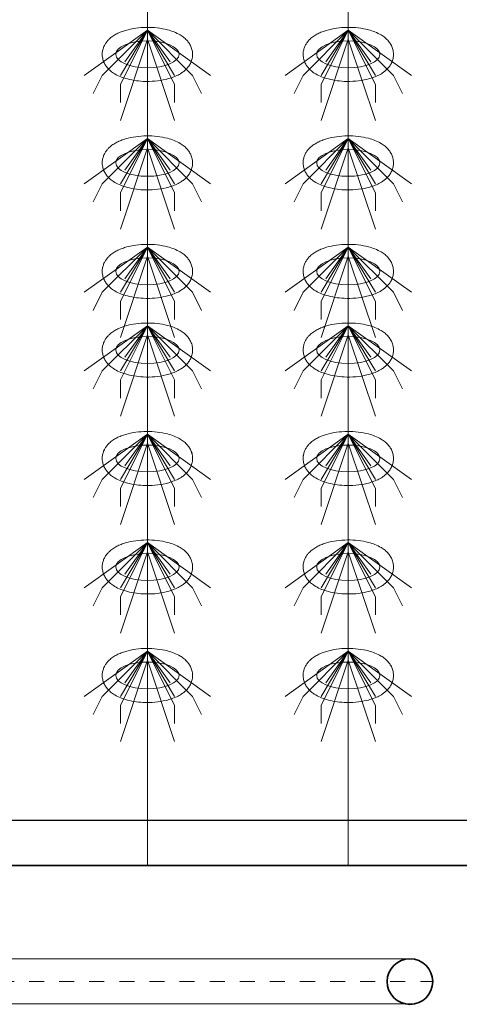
# Model space of a CAD drawing. Header units: metres. Extents: x 703769 to 722343, y 4313031 to 4317457.
# Tile 31 of 256: x 707662 to 707665, y 4313301 to 4313308. Entities that reach past the tile are written whole.
import ezdxf

# ---------------------------------------------------------------- set-up
doc = ezdxf.new("R2010")
doc.units = ezdxf.units.M
doc.header["$LTSCALE"] = 0.5
doc.linetypes.add('点画线', pattern=[18, 12, -2, 2, -2])
for name, color, linetype, lineweight in [('中心线层', 1, '点画线', 18), ('粗实线层', 7, 'Continuous', 35), ('设备', 6, 'Continuous', 18), ('风管', 4, 'Continuous', 18)]:
    doc.layers.add(name, color=color, linetype=linetype, lineweight=lineweight)

# ---------------------------------------------------------------- blocks, each defined once
blk = doc.blocks.new('hh_1')
at = {"layer": '设备'}
for p, q in [((-268840, 164960), (-268910, 164910)), ((-268840, 164960), (-268890, 164910)), ((-268840, 164960), (-268870, 164900)), ((-268840, 164960), (-268870, 164910)), ((-268840, 164960), (-268865, 164925)), ((-268840, 164960), (-268790, 164910)), ((-268840, 164960), (-268815, 164925)), ((-268840, 164960), (-268770, 164910)), ((-268840, 164960), (-268810, 164910)), ((-268840, 164960), (-268810, 164900)), ((-268840, 164950), (-268870, 164860)), ((-268840, 164950), (-268810, 164860)), ((-268890, 164910), (-268900, 164890)), ((-268790, 164910), (-268780, 164890)), ((-268870, 164900), (-268870, 164880)), ((-268810, 164900), (-268810, 164880))]:
    blk.add_line(p, q, dxfattribs=at)
blk = doc.blocks.new('dawda')
at = {"color": 7, "linetype": 'ByBlock', "lineweight": 30}
for p, q in [((525541.6, 31423.4), (529534.3, 31423.4)), ((525846.6, 31373.4), (529534.1, 31373.4))]:
    blk.add_line(p, q, dxfattribs=at)
at = {"color": 7}
blk.add_line((525541.6, 31373.4), (529534.1, 31373.4), dxfattribs=at)
at = {"layer": '中心线层', "color": 7}
blk.add_line((526417.2, 31245.2), (528364.1, 31245.2), dxfattribs=at)
at = {"layer": '粗实线层', "color": 7}
blk.add_circle((528339, 31245), 25.2, dxfattribs=at)
at = {"layer": '设备', "color": 7}
for p, q in [((528048.3, 33373.4), (528048.3, 31373.4)), ((528270.7, 33373.4), (528270.7, 31373.4))]:
    blk.add_line(p, q, dxfattribs=at)
for centre in [(528048.3, 32270.6), (528270.7, 32270.6), (528048.3, 32150.6), (528270.7, 32150.6), (528048.3, 32030.6), (528270.7, 32030.6), (528048.3, 31943.6), (528270.7, 31943.6), (528048.3, 31823.6), (528048.3, 31823.6), (528270.7, 31823.6), (528270.7, 31823.6), (528048.3, 31703.6), (528270.7, 31703.6), (528048.3, 31583.6), (528270.7, 31583.6)]:
    blk.add_ellipse(centre, major_axis=(-35, 0), ratio=0.42498, dxfattribs=at)
for points in [[(527998.2, 32270.6), (527998.2, 32272), (527998.4, 32273.3), (527998.9, 32276), (527999.3, 32277.3), (528000.3, 32279.8), (528000.8, 32280.9), (528002.1, 32283), (528002.8, 32284), (528004.3, 32285.8), (528005.1, 32286.7), (528007.2, 32288.7), (528008.6, 32289.8), (528011.4, 32291.7), (528012.9, 32292.6), (528016, 32294.2), (528017.5, 32294.9), (528020.8, 32296.1), (528022.4, 32296.7), (528027.7, 32298.2), (528031.5, 32299), (528039.2, 32300.1), (528043.2, 32300.4), (528051.2, 32300.5), (528055.2, 32300.3), (528063, 32299.4), (528066.8, 32298.7), (528073, 32297.1), (528075.4, 32296.3), (528080.1, 32294.4), (528082.4, 32293.3), (528086, 32291.2), (528087.5, 32290.2), (528090.3, 32287.9), (528091.6, 32286.6), (528093.8, 32284), (528094.6, 32282.8), (528096.1, 32280.2), (528096.8, 32278.7), (528097.7, 32275.7), (528098.1, 32274), (528098.4, 32270.7), (528098.3, 32269), (528097.8, 32265.7), (528097.4, 32264.1), (528096.2, 32261.2), (528095.5, 32259.8), (528093.9, 32257.3), (528093, 32256.2), (528091.2, 32254.2), (528090.2, 32253.2), (528088.2, 32251.5), (528087.2, 32250.8), (528084.4, 32248.9), (528082.6, 32247.9), (528078.9, 32246.2), (528077, 32245.4), (528073, 32244.1), (528071, 32243.5), (528064.9, 32242), (528060.8, 32241.4), (528052.3, 32240.7), (528048, 32240.6), (528040.2, 32240.9), (528036.8, 32241.3), (528030.2, 32242.4), (528026.9, 32243.1), (528021.5, 32244.7), (528019.2, 32245.5), (528014.7, 32247.5), (528012.6, 32248.6), (528009.2, 32250.9), (528007.8, 32251.9), (528005.2, 32254.3), (528004, 32255.6), (528002, 32258.2), (528001.3, 32259.4), (527999.9, 32262.1), (527999.4, 32263.5), (527998.6, 32266.6), (527998.3, 32268.2), (527998.2, 32270.1), (527998.2, 32270.3), (527998.2, 32270.6)], [(528220.7, 32270.6), (528220.7, 32272), (528220.8, 32273.3), (528221.4, 32276), (528221.8, 32277.3), (528222.7, 32279.8), (528223.3, 32280.9), (528224.6, 32283), (528225.3, 32284), (528226.8, 32285.8), (528227.5, 32286.7), (528229.7, 32288.7), (528231, 32289.8), (528233.9, 32291.7), (528235.4, 32292.6), (528238.4, 32294.2), (528240, 32294.9), (528243.2, 32296.1), (528244.9, 32296.7), (528250.2, 32298.2), (528253.9, 32299), (528261.7, 32300.1), (528265.7, 32300.4), (528273.7, 32300.5), (528277.7, 32300.3), (528285.5, 32299.4), (528289.3, 32298.7), (528295.5, 32297.1), (528297.9, 32296.3), (528302.6, 32294.4), (528304.8, 32293.3), (528308.5, 32291.2), (528310, 32290.2), (528312.8, 32287.9), (528314.1, 32286.6), (528316.2, 32284), (528317.1, 32282.8), (528318.6, 32280.2), (528319.2, 32278.7), (528320.2, 32275.7), (528320.6, 32274), (528320.8, 32270.7), (528320.8, 32269), (528320.3, 32265.7), (528319.8, 32264.1), (528318.7, 32261.2), (528318, 32259.8), (528316.4, 32257.3), (528315.5, 32256.2), (528313.7, 32254.2), (528312.7, 32253.2), (528310.7, 32251.5), (528309.7, 32250.8), (528306.9, 32248.9), (528305.1, 32247.9), (528301.4, 32246.2), (528299.5, 32245.4), (528295.5, 32244.1), (528293.5, 32243.5), (528287.4, 32242), (528283.2, 32241.4), (528274.8, 32240.7), (528270.4, 32240.6), (528262.7, 32240.9), (528259.3, 32241.3), (528252.6, 32242.4), (528249.4, 32243.1), (528243.9, 32244.7), (528241.6, 32245.5), (528237.2, 32247.5), (528235.1, 32248.6), (528231.6, 32250.9), (528230.3, 32251.9), (528227.7, 32254.3), (528226.4, 32255.6), (528224.5, 32258.2), (528223.7, 32259.4), (528222.4, 32262.1), (528221.8, 32263.5), (528221, 32266.6), (528220.8, 32268.2), (528220.7, 32270.1), (528220.7, 32270.3), (528220.7, 32270.6)], [(527998.2, 32150.6), (527998.2, 32152), (527998.4, 32153.3), (527998.9, 32156), (527999.3, 32157.3), (528000.3, 32159.8), (528000.8, 32160.9), (528002.1, 32163), (528002.8, 32164), (528004.3, 32165.8), (528005.1, 32166.7), (528007.2, 32168.7), (528008.6, 32169.8), (528011.4, 32171.7), (528012.9, 32172.6), (528016, 32174.2), (528017.5, 32174.9), (528020.8, 32176.1), (528022.4, 32176.7), (528027.7, 32178.2), (528031.5, 32179), (528039.2, 32180.1), (528043.2, 32180.4), (528051.2, 32180.5), (528055.2, 32180.3), (528063, 32179.4), (528066.8, 32178.7), (528073, 32177.1), (528075.4, 32176.3), (528080.1, 32174.4), (528082.4, 32173.3), (528086, 32171.2), (528087.5, 32170.2), (528090.3, 32167.9), (528091.6, 32166.6), (528093.8, 32164), (528094.6, 32162.8), (528096.1, 32160.2), (528096.8, 32158.7), (528097.7, 32155.7), (528098.1, 32154), (528098.4, 32150.7), (528098.3, 32149), (528097.8, 32145.7), (528097.4, 32144.1), (528096.2, 32141.2), (528095.5, 32139.8), (528093.9, 32137.3), (528093, 32136.2), (528091.2, 32134.2), (528090.2, 32133.2), (528088.2, 32131.5), (528087.2, 32130.8), (528084.4, 32128.9), (528082.6, 32127.9), (528078.9, 32126.2), (528077, 32125.4), (528073, 32124.1), (528071, 32123.5), (528064.9, 32122), (528060.8, 32121.4), (528052.3, 32120.7), (528048, 32120.6), (528040.2, 32120.9), (528036.8, 32121.3), (528030.2, 32122.4), (528026.9, 32123.1), (528021.5, 32124.7), (528019.2, 32125.5), (528014.7, 32127.5), (528012.6, 32128.6), (528009.2, 32130.9), (528007.8, 32131.9), (528005.2, 32134.3), (528004, 32135.6), (528002, 32138.2), (528001.3, 32139.4), (527999.9, 32142.1), (527999.4, 32143.5), (527998.6, 32146.6), (527998.3, 32148.2), (527998.2, 32150.1), (527998.2, 32150.3), (527998.2, 32150.6)], [(528220.7, 32150.6), (528220.7, 32152), (528220.8, 32153.3), (528221.4, 32156), (528221.8, 32157.3), (528222.7, 32159.8), (528223.3, 32160.9), (528224.6, 32163), (528225.3, 32164), (528226.8, 32165.8), (528227.5, 32166.7), (528229.7, 32168.7), (528231, 32169.8), (528233.9, 32171.7), (528235.4, 32172.6), (528238.4, 32174.2), (528240, 32174.9), (528243.2, 32176.1), (528244.9, 32176.7), (528250.2, 32178.2), (528253.9, 32179), (528261.7, 32180.1), (528265.7, 32180.4), (528273.7, 32180.5), (528277.7, 32180.3), (528285.5, 32179.4), (528289.3, 32178.7), (528295.5, 32177.1), (528297.9, 32176.3), (528302.6, 32174.4), (528304.8, 32173.3), (528308.5, 32171.2), (528310, 32170.2), (528312.8, 32167.9), (528314.1, 32166.6), (528316.2, 32164), (528317.1, 32162.8), (528318.6, 32160.2), (528319.2, 32158.7), (528320.2, 32155.7), (528320.6, 32154), (528320.8, 32150.7), (528320.8, 32149), (528320.3, 32145.7), (528319.8, 32144.1), (528318.7, 32141.2), (528318, 32139.8), (528316.4, 32137.3), (528315.5, 32136.2), (528313.7, 32134.2), (528312.7, 32133.2), (528310.7, 32131.5), (528309.7, 32130.8), (528306.9, 32128.9), (528305.1, 32127.9), (528301.4, 32126.2), (528299.5, 32125.4), (528295.5, 32124.1), (528293.5, 32123.5), (528287.4, 32122), (528283.2, 32121.4), (528274.8, 32120.7), (528270.4, 32120.6), (528262.7, 32120.9), (528259.3, 32121.3), (528252.6, 32122.4), (528249.4, 32123.1), (528243.9, 32124.7), (528241.6, 32125.5), (528237.2, 32127.5), (528235.1, 32128.6), (528231.6, 32130.9), (528230.3, 32131.9), (528227.7, 32134.3), (528226.4, 32135.6), (528224.5, 32138.2), (528223.7, 32139.4), (528222.4, 32142.1), (528221.8, 32143.5), (528221, 32146.6), (528220.8, 32148.2), (528220.7, 32150.1), (528220.7, 32150.3), (528220.7, 32150.6)], [(527998.2, 32030.6), (527998.2, 32032), (527998.4, 32033.3), (527998.9, 32036), (527999.3, 32037.3), (528000.3, 32039.8), (528000.8, 32040.9), (528002.1, 32043), (528002.8, 32044), (528004.3, 32045.8), (528005.1, 32046.7), (528007.2, 32048.7), (528008.6, 32049.8), (528011.4, 32051.7), (528012.9, 32052.6), (528016, 32054.2), (528017.5, 32054.9), (528020.8, 32056.1), (528022.4, 32056.7), (528027.7, 32058.2), (528031.5, 32059), (528039.2, 32060.1), (528043.2, 32060.4), (528051.2, 32060.5), (528055.2, 32060.3), (528063, 32059.4), (528066.8, 32058.7), (528073, 32057.1), (528075.4, 32056.3), (528080.1, 32054.4), (528082.4, 32053.3), (528086, 32051.2), (528087.5, 32050.2), (528090.3, 32047.9), (528091.6, 32046.6), (528093.8, 32044), (528094.6, 32042.8), (528096.1, 32040.2), (528096.8, 32038.7), (528097.7, 32035.7), (528098.1, 32034), (528098.4, 32030.7), (528098.3, 32029), (528097.8, 32025.7), (528097.4, 32024.1), (528096.2, 32021.2), (528095.5, 32019.8), (528093.9, 32017.3), (528093.1, 32016.2), (528091.2, 32014.2), (528090.2, 32013.2), (528088.2, 32011.5), (528087.2, 32010.8), (528084.4, 32008.9), (528082.6, 32007.9), (528078.9, 32006.2), (528077, 32005.4), (528073, 32004.1), (528071, 32003.5), (528064.9, 32002), (528060.8, 32001.4), (528052.3, 32000.7), (528048, 32000.6), (528040.2, 32000.9), (528036.8, 32001.3), (528030.2, 32002.4), (528026.9, 32003.1), (528021.5, 32004.7), (528019.2, 32005.5), (528014.7, 32007.5), (528012.6, 32008.6), (528009.2, 32010.9), (528007.8, 32011.9), (528005.2, 32014.3), (528004, 32015.6), (528002, 32018.2), (528001.3, 32019.4), (527999.9, 32022.1), (527999.4, 32023.5), (527998.6, 32026.6), (527998.3, 32028.2), (527998.2, 32030.1), (527998.2, 32030.3), (527998.2, 32030.6)], [(528220.7, 32030.6), (528220.7, 32032), (528220.8, 32033.3), (528221.4, 32036), (528221.8, 32037.3), (528222.7, 32039.8), (528223.3, 32040.9), (528224.6, 32043), (528225.3, 32044), (528226.8, 32045.8), (528227.5, 32046.7), (528229.7, 32048.7), (528231, 32049.8), (528233.9, 32051.7), (528235.4, 32052.6), (528238.4, 32054.2), (528240, 32054.9), (528243.2, 32056.1), (528244.9, 32056.7), (528250.2, 32058.2), (528253.9, 32059), (528261.7, 32060.1), (528265.7, 32060.4), (528273.7, 32060.5), (528277.7, 32060.3), (528285.5, 32059.4), (528289.3, 32058.7), (528295.5, 32057.1), (528297.9, 32056.3), (528302.6, 32054.4), (528304.8, 32053.3), (528308.5, 32051.2), (528310, 32050.2), (528312.8, 32047.9), (528314.1, 32046.6), (528316.2, 32044), (528317.1, 32042.8), (528318.6, 32040.2), (528319.2, 32038.7), (528320.2, 32035.7), (528320.6, 32034), (528320.8, 32030.7), (528320.8, 32029), (528320.3, 32025.7), (528319.9, 32024.1), (528318.7, 32021.2), (528318, 32019.8), (528316.4, 32017.3), (528315.5, 32016.2), (528313.7, 32014.2), (528312.7, 32013.2), (528310.7, 32011.5), (528309.7, 32010.8), (528306.9, 32008.9), (528305.1, 32007.9), (528301.4, 32006.2), (528299.5, 32005.4), (528295.5, 32004.1), (528293.5, 32003.5), (528287.4, 32002), (528283.2, 32001.4), (528274.8, 32000.7), (528270.4, 32000.6), (528262.7, 32000.9), (528259.3, 32001.3), (528252.6, 32002.4), (528249.4, 32003.1), (528243.9, 32004.7), (528241.6, 32005.5), (528237.2, 32007.5), (528235.1, 32008.6), (528231.7, 32010.9), (528230.3, 32011.9), (528227.7, 32014.3), (528226.4, 32015.6), (528224.5, 32018.2), (528223.7, 32019.4), (528222.4, 32022.1), (528221.8, 32023.5), (528221, 32026.6), (528220.8, 32028.2), (528220.7, 32030.1), (528220.7, 32030.3), (528220.7, 32030.6)], [(527998.2, 31943.6), (527998.2, 31945), (527998.4, 31946.4), (527998.9, 31949.1), (527999.3, 31950.4), (528000.3, 31952.8), (528000.9, 31954), (528002.1, 31956.1), (528002.8, 31957.1), (528004.3, 31958.9), (528005.1, 31959.7), (528007.2, 31961.7), (528008.6, 31962.8), (528011.4, 31964.8), (528012.9, 31965.7), (528016, 31967.2), (528017.5, 31967.9), (528020.8, 31969.2), (528022.4, 31969.7), (528027.7, 31971.3), (528031.5, 31972.1), (528039.2, 31973.2), (528043.2, 31973.4), (528051.2, 31973.5), (528055.2, 31973.3), (528063, 31972.4), (528066.8, 31971.7), (528073, 31970.1), (528075.4, 31969.3), (528080.1, 31967.5), (528082.4, 31966.4), (528086, 31964.2), (528087.5, 31963.2), (528090.3, 31960.9), (528091.6, 31959.6), (528093.8, 31957), (528094.6, 31955.8), (528096.1, 31953.2), (528096.8, 31951.8), (528097.8, 31948.7), (528098.1, 31947.1), (528098.4, 31943.8), (528098.3, 31942.1), (528097.8, 31938.8), (528097.4, 31937.2), (528096.2, 31934.2), (528095.5, 31932.9), (528093.9, 31930.4), (528093.1, 31929.3), (528091.2, 31927.2), (528090.2, 31926.3), (528088.2, 31924.6), (528087.2, 31923.8), (528084.4, 31922), (528082.6, 31921), (528078.9, 31919.2), (528077, 31918.5), (528073, 31917.1), (528071, 31916.5), (528064.9, 31915.1), (528060.8, 31914.4), (528052.3, 31913.7), (528048, 31913.6), (528040.2, 31914), (528036.8, 31914.3), (528030.2, 31915.4), (528026.9, 31916.1), (528021.5, 31917.8), (528019.2, 31918.6), (528014.7, 31920.5), (528012.6, 31921.7), (528009.2, 31923.9), (528007.8, 31925), (528005.2, 31927.3), (528004, 31928.6), (528002, 31931.3), (528001.3, 31932.5), (527999.9, 31935.1), (527999.4, 31936.6), (527998.6, 31939.6), (527998.3, 31941.2), (527998.2, 31943.1), (527998.2, 31943.4), (527998.2, 31943.6)], [(528220.7, 31943.6), (528220.7, 31945), (528220.9, 31946.4), (528221.4, 31949.1), (528221.8, 31950.4), (528222.7, 31952.8), (528223.3, 31954), (528224.6, 31956.1), (528225.3, 31957.1), (528226.8, 31958.9), (528227.5, 31959.7), (528229.7, 31961.7), (528231, 31962.8), (528233.9, 31964.8), (528235.4, 31965.7), (528238.4, 31967.2), (528240, 31967.9), (528243.2, 31969.2), (528244.9, 31969.7), (528250.2, 31971.3), (528253.9, 31972.1), (528261.7, 31973.2), (528265.7, 31973.4), (528273.7, 31973.5), (528277.7, 31973.3), (528285.5, 31972.4), (528289.3, 31971.7), (528295.5, 31970.1), (528297.9, 31969.3), (528302.6, 31967.5), (528304.8, 31966.4), (528308.5, 31964.2), (528310, 31963.2), (528312.8, 31960.9), (528314.1, 31959.6), (528316.2, 31957), (528317.1, 31955.8), (528318.6, 31953.2), (528319.2, 31951.8), (528320.2, 31948.7), (528320.6, 31947.1), (528320.8, 31943.8), (528320.8, 31942.1), (528320.3, 31938.8), (528319.9, 31937.2), (528318.7, 31934.2), (528318, 31932.9), (528316.4, 31930.4), (528315.5, 31929.3), (528313.7, 31927.2), (528312.7, 31926.3), (528310.7, 31924.6), (528309.7, 31923.8), (528306.9, 31922), (528305.1, 31921), (528301.4, 31919.2), (528299.5, 31918.5), (528295.5, 31917.1), (528293.5, 31916.5), (528287.4, 31915.1), (528283.2, 31914.4), (528274.8, 31913.7), (528270.4, 31913.6), (528262.7, 31914), (528259.3, 31914.3), (528252.6, 31915.4), (528249.4, 31916.1), (528243.9, 31917.8), (528241.6, 31918.6), (528237.2, 31920.5), (528235.1, 31921.7), (528231.7, 31923.9), (528230.3, 31925), (528227.7, 31927.3), (528226.5, 31928.6), (528224.5, 31931.3), (528223.7, 31932.5), (528222.4, 31935.1), (528221.8, 31936.6), (528221, 31939.6), (528220.8, 31941.2), (528220.7, 31943.1), (528220.7, 31943.4), (528220.7, 31943.6)], [(527998.2, 31823.6), (527998.2, 31825), (527998.4, 31826.4), (527998.9, 31829.1), (527999.3, 31830.4), (528000.3, 31832.8), (528000.8, 31834), (528002.1, 31836.1), (528002.8, 31837.1), (528004.3, 31838.9), (528005.1, 31839.7), (528007.2, 31841.7), (528008.6, 31842.8), (528011.4, 31844.8), (528012.9, 31845.7), (528016, 31847.2), (528017.5, 31847.9), (528020.8, 31849.2), (528022.4, 31849.7), (528027.7, 31851.3), (528031.5, 31852.1), (528039.2, 31853.2), (528043.2, 31853.4), (528051.2, 31853.5), (528055.2, 31853.3), (528063, 31852.4), (528066.8, 31851.7), (528073, 31850.1), (528075.4, 31849.3), (528080.1, 31847.5), (528082.4, 31846.4), (528086, 31844.2), (528087.5, 31843.2), (528090.3, 31840.9), (528091.6, 31839.6), (528093.8, 31837), (528094.6, 31835.8), (528096.1, 31833.2), (528096.8, 31831.8), (528097.7, 31828.7), (528098.1, 31827.1), (528098.4, 31823.8), (528098.3, 31822.1), (528097.8, 31818.8), (528097.4, 31817.2), (528096.2, 31814.2), (528095.5, 31812.9), (528093.9, 31810.4), (528093.1, 31809.3), (528091.2, 31807.2), (528090.2, 31806.3), (528088.2, 31804.6), (528087.2, 31803.8), (528084.4, 31802), (528082.6, 31801), (528078.9, 31799.2), (528077, 31798.5), (528073, 31797.1), (528071, 31796.5), (528064.9, 31795.1), (528060.8, 31794.4), (528052.3, 31793.7), (528048, 31793.6), (528040.2, 31794), (528036.8, 31794.3), (528030.2, 31795.4), (528026.9, 31796.1), (528021.5, 31797.8), (528019.2, 31798.6), (528014.7, 31800.5), (528012.6, 31801.7), (528009.2, 31803.9), (528007.8, 31805), (528005.2, 31807.3), (528004, 31808.6), (528002, 31811.3), (528001.3, 31812.5), (527999.9, 31815.1), (527999.4, 31816.6), (527998.6, 31819.6), (527998.3, 31821.2), (527998.2, 31823.1), (527998.2, 31823.4), (527998.2, 31823.6)], [(527998.2, 31823.6), (527998.2, 31825), (527998.4, 31826.4), (527998.9, 31829.1), (527999.3, 31830.4), (528000.3, 31832.8), (528000.9, 31834), (528002.1, 31836.1), (528002.8, 31837.1), (528004.3, 31838.9), (528005.1, 31839.7), (528007.2, 31841.7), (528008.6, 31842.8), (528011.4, 31844.8), (528012.9, 31845.7), (528016, 31847.2), (528017.5, 31847.9), (528020.8, 31849.2), (528022.4, 31849.7), (528027.7, 31851.3), (528031.5, 31852.1), (528039.2, 31853.2), (528043.2, 31853.4), (528051.2, 31853.5), (528055.2, 31853.3), (528063, 31852.4), (528066.8, 31851.7), (528073, 31850.1), (528075.4, 31849.3), (528080.1, 31847.5), (528082.4, 31846.4), (528086, 31844.2), (528087.5, 31843.2), (528090.3, 31840.9), (528091.6, 31839.6), (528093.8, 31837), (528094.6, 31835.8), (528096.1, 31833.2), (528096.8, 31831.8), (528097.8, 31828.7), (528098.1, 31827.1), (528098.4, 31823.8), (528098.3, 31822.1), (528097.8, 31818.8), (528097.4, 31817.2), (528096.2, 31814.2), (528095.5, 31812.9), (528093.9, 31810.4), (528093.1, 31809.3), (528091.2, 31807.2), (528090.2, 31806.3), (528088.2, 31804.6), (528087.2, 31803.8), (528084.4, 31802), (528082.6, 31801), (528078.9, 31799.2), (528077, 31798.5), (528073, 31797.1), (528071, 31796.5), (528064.9, 31795.1), (528060.8, 31794.4), (528052.3, 31793.7), (528048, 31793.6), (528040.2, 31794), (528036.8, 31794.3), (528030.2, 31795.4), (528026.9, 31796.1), (528021.5, 31797.8), (528019.2, 31798.6), (528014.7, 31800.5), (528012.6, 31801.7), (528009.2, 31803.9), (528007.8, 31805), (528005.2, 31807.3), (528004, 31808.6), (528002, 31811.3), (528001.3, 31812.5), (527999.9, 31815.1), (527999.4, 31816.6), (527998.6, 31819.6), (527998.3, 31821.2), (527998.2, 31823.1), (527998.2, 31823.4), (527998.2, 31823.6)], [(528220.7, 31823.6), (528220.7, 31825), (528220.8, 31826.4), (528221.4, 31829.1), (528221.8, 31830.4), (528222.7, 31832.8), (528223.3, 31834), (528224.6, 31836.1), (528225.3, 31837.1), (528226.8, 31838.9), (528227.5, 31839.7), (528229.7, 31841.7), (528231, 31842.8), (528233.9, 31844.8), (528235.4, 31845.7), (528238.4, 31847.2), (528240, 31847.9), (528243.2, 31849.2), (528244.9, 31849.7), (528250.2, 31851.3), (528253.9, 31852.1), (528261.7, 31853.2), (528265.7, 31853.4), (528273.7, 31853.5), (528277.7, 31853.3), (528285.5, 31852.4), (528289.3, 31851.7), (528295.5, 31850.1), (528297.9, 31849.3), (528302.6, 31847.5), (528304.8, 31846.4), (528308.5, 31844.2), (528310, 31843.2), (528312.8, 31840.9), (528314.1, 31839.6), (528316.2, 31837), (528317.1, 31835.8), (528318.6, 31833.2), (528319.2, 31831.8), (528320.2, 31828.7), (528320.6, 31827.1), (528320.8, 31823.8), (528320.8, 31822.1), (528320.3, 31818.8), (528319.9, 31817.2), (528318.7, 31814.2), (528318, 31812.9), (528316.4, 31810.4), (528315.5, 31809.3), (528313.7, 31807.2), (528312.7, 31806.3), (528310.7, 31804.6), (528309.7, 31803.8), (528306.9, 31802), (528305.1, 31801), (528301.4, 31799.2), (528299.5, 31798.5), (528295.5, 31797.1), (528293.5, 31796.5), (528287.4, 31795.1), (528283.2, 31794.4), (528274.8, 31793.7), (528270.4, 31793.6), (528262.7, 31794), (528259.3, 31794.3), (528252.6, 31795.4), (528249.4, 31796.1), (528243.9, 31797.8), (528241.6, 31798.6), (528237.2, 31800.5), (528235.1, 31801.7), (528231.7, 31803.9), (528230.3, 31805), (528227.7, 31807.3), (528226.4, 31808.6), (528224.5, 31811.3), (528223.7, 31812.5), (528222.4, 31815.1), (528221.8, 31816.6), (528221, 31819.6), (528220.8, 31821.2), (528220.7, 31823.1), (528220.7, 31823.4), (528220.7, 31823.6)], [(528220.7, 31823.6), (528220.7, 31825), (528220.9, 31826.4), (528221.4, 31829.1), (528221.8, 31830.4), (528222.7, 31832.8), (528223.3, 31834), (528224.6, 31836.1), (528225.3, 31837.1), (528226.8, 31838.9), (528227.5, 31839.7), (528229.7, 31841.7), (528231, 31842.8), (528233.9, 31844.8), (528235.4, 31845.7), (528238.4, 31847.2), (528240, 31847.9), (528243.2, 31849.2), (528244.9, 31849.7), (528250.2, 31851.3), (528253.9, 31852.1), (528261.7, 31853.2), (528265.7, 31853.4), (528273.7, 31853.5), (528277.7, 31853.3), (528285.5, 31852.4), (528289.3, 31851.7), (528295.5, 31850.1), (528297.9, 31849.3), (528302.6, 31847.5), (528304.8, 31846.4), (528308.5, 31844.2), (528310, 31843.2), (528312.8, 31840.9), (528314.1, 31839.6), (528316.2, 31837), (528317.1, 31835.8), (528318.6, 31833.2), (528319.2, 31831.8), (528320.2, 31828.7), (528320.6, 31827.1), (528320.8, 31823.8), (528320.8, 31822.1), (528320.3, 31818.8), (528319.9, 31817.2), (528318.7, 31814.2), (528318, 31812.9), (528316.4, 31810.4), (528315.5, 31809.3), (528313.7, 31807.2), (528312.7, 31806.3), (528310.7, 31804.6), (528309.7, 31803.8), (528306.9, 31802), (528305.1, 31801), (528301.4, 31799.2), (528299.5, 31798.5), (528295.5, 31797.1), (528293.5, 31796.5), (528287.4, 31795.1), (528283.2, 31794.4), (528274.8, 31793.7), (528270.4, 31793.6), (528262.7, 31794), (528259.3, 31794.3), (528252.6, 31795.4), (528249.4, 31796.1), (528243.9, 31797.8), (528241.6, 31798.6), (528237.2, 31800.5), (528235.1, 31801.7), (528231.7, 31803.9), (528230.3, 31805), (528227.7, 31807.3), (528226.5, 31808.6), (528224.5, 31811.3), (528223.7, 31812.5), (528222.4, 31815.1), (528221.8, 31816.6), (528221, 31819.6), (528220.8, 31821.2), (528220.7, 31823.1), (528220.7, 31823.4), (528220.7, 31823.6)], [(527998.2, 31703.6), (527998.2, 31705), (527998.4, 31706.4), (527998.9, 31709.1), (527999.3, 31710.4), (528000.3, 31712.8), (528000.8, 31714), (528002.1, 31716.1), (528002.8, 31717.1), (528004.3, 31718.9), (528005.1, 31719.7), (528007.2, 31721.7), (528008.6, 31722.8), (528011.4, 31724.8), (528012.9, 31725.7), (528016, 31727.2), (528017.5, 31727.9), (528020.8, 31729.2), (528022.4, 31729.7), (528027.7, 31731.3), (528031.5, 31732.1), (528039.2, 31733.2), (528043.2, 31733.4), (528051.2, 31733.5), (528055.2, 31733.3), (528063, 31732.4), (528066.8, 31731.7), (528073, 31730.1), (528075.4, 31729.3), (528080.1, 31727.5), (528082.4, 31726.4), (528086, 31724.2), (528087.5, 31723.2), (528090.3, 31720.9), (528091.6, 31719.6), (528093.8, 31717), (528094.6, 31715.8), (528096.1, 31713.2), (528096.8, 31711.8), (528097.7, 31708.7), (528098.1, 31707.1), (528098.4, 31703.8), (528098.3, 31702.1), (528097.8, 31698.8), (528097.4, 31697.2), (528096.2, 31694.2), (528095.5, 31692.9), (528093.9, 31690.4), (528093.1, 31689.3), (528091.2, 31687.2), (528090.2, 31686.3), (528088.2, 31684.6), (528087.2, 31683.8), (528084.4, 31682), (528082.6, 31681), (528078.9, 31679.2), (528077, 31678.5), (528073, 31677.1), (528071, 31676.5), (528064.9, 31675.1), (528060.8, 31674.4), (528052.3, 31673.7), (528048, 31673.6), (528040.2, 31674), (528036.8, 31674.3), (528030.2, 31675.4), (528026.9, 31676.1), (528021.5, 31677.8), (528019.2, 31678.6), (528014.7, 31680.5), (528012.6, 31681.7), (528009.2, 31683.9), (528007.8, 31685), (528005.2, 31687.3), (528004, 31688.6), (528002, 31691.3), (528001.3, 31692.5), (527999.9, 31695.1), (527999.4, 31696.6), (527998.6, 31699.6), (527998.3, 31701.2), (527998.2, 31703.1), (527998.2, 31703.4), (527998.2, 31703.6)], [(528220.7, 31703.6), (528220.7, 31705), (528220.8, 31706.4), (528221.4, 31709.1), (528221.8, 31710.4), (528222.7, 31712.8), (528223.3, 31714), (528224.6, 31716.1), (528225.3, 31717.1), (528226.8, 31718.9), (528227.5, 31719.7), (528229.7, 31721.7), (528231, 31722.8), (528233.9, 31724.8), (528235.4, 31725.7), (528238.4, 31727.2), (528240, 31727.9), (528243.2, 31729.2), (528244.9, 31729.7), (528250.2, 31731.3), (528253.9, 31732.1), (528261.7, 31733.2), (528265.7, 31733.4), (528273.7, 31733.5), (528277.7, 31733.3), (528285.5, 31732.4), (528289.3, 31731.7), (528295.5, 31730.1), (528297.9, 31729.3), (528302.6, 31727.5), (528304.8, 31726.4), (528308.5, 31724.2), (528310, 31723.2), (528312.8, 31720.9), (528314.1, 31719.6), (528316.2, 31717), (528317.1, 31715.8), (528318.6, 31713.2), (528319.2, 31711.8), (528320.2, 31708.7), (528320.6, 31707.1), (528320.8, 31703.8), (528320.8, 31702.1), (528320.3, 31698.8), (528319.9, 31697.2), (528318.7, 31694.2), (528318, 31692.9), (528316.4, 31690.4), (528315.5, 31689.3), (528313.7, 31687.2), (528312.7, 31686.3), (528310.7, 31684.6), (528309.7, 31683.8), (528306.9, 31682), (528305.1, 31681), (528301.4, 31679.2), (528299.5, 31678.5), (528295.5, 31677.1), (528293.5, 31676.5), (528287.4, 31675.1), (528283.2, 31674.4), (528274.8, 31673.7), (528270.4, 31673.6), (528262.7, 31674), (528259.3, 31674.3), (528252.6, 31675.4), (528249.4, 31676.1), (528243.9, 31677.8), (528241.6, 31678.6), (528237.2, 31680.5), (528235.1, 31681.7), (528231.7, 31683.9), (528230.3, 31685), (528227.7, 31687.3), (528226.4, 31688.6), (528224.5, 31691.3), (528223.7, 31692.5), (528222.4, 31695.1), (528221.8, 31696.6), (528221, 31699.6), (528220.8, 31701.2), (528220.7, 31703.1), (528220.7, 31703.4), (528220.7, 31703.6)], [(527998.2, 31583.6), (527998.2, 31585), (527998.4, 31586.4), (527998.9, 31589.1), (527999.3, 31590.4), (528000.3, 31592.8), (528000.8, 31594), (528002.1, 31596.1), (528002.8, 31597.1), (528004.3, 31598.9), (528005.1, 31599.7), (528007.2, 31601.7), (528008.6, 31602.8), (528011.4, 31604.8), (528012.9, 31605.7), (528016, 31607.2), (528017.5, 31607.9), (528020.8, 31609.2), (528022.4, 31609.7), (528027.7, 31611.3), (528031.5, 31612.1), (528039.2, 31613.2), (528043.2, 31613.4), (528051.2, 31613.5), (528055.2, 31613.3), (528063, 31612.4), (528066.8, 31611.7), (528073, 31610.1), (528075.4, 31609.3), (528080.1, 31607.5), (528082.4, 31606.4), (528086, 31604.2), (528087.5, 31603.2), (528090.3, 31600.9), (528091.6, 31599.6), (528093.8, 31597), (528094.6, 31595.8), (528096.1, 31593.2), (528096.8, 31591.8), (528097.7, 31588.7), (528098.1, 31587.1), (528098.4, 31583.8), (528098.3, 31582.1), (528097.8, 31578.8), (528097.4, 31577.2), (528096.2, 31574.2), (528095.5, 31572.9), (528093.9, 31570.4), (528093.1, 31569.3), (528091.2, 31567.2), (528090.2, 31566.3), (528088.2, 31564.6), (528087.2, 31563.8), (528084.4, 31562), (528082.6, 31561), (528078.9, 31559.2), (528077, 31558.5), (528073, 31557.1), (528071, 31556.5), (528064.9, 31555.1), (528060.8, 31554.4), (528052.3, 31553.7), (528048, 31553.6), (528040.2, 31554), (528036.8, 31554.3), (528030.2, 31555.4), (528026.9, 31556.1), (528021.5, 31557.8), (528019.2, 31558.6), (528014.7, 31560.5), (528012.6, 31561.7), (528009.2, 31563.9), (528007.8, 31565), (528005.2, 31567.3), (528004, 31568.6), (528002, 31571.3), (528001.3, 31572.5), (527999.9, 31575.1), (527999.4, 31576.6), (527998.6, 31579.6), (527998.3, 31581.2), (527998.2, 31583.1), (527998.2, 31583.4), (527998.2, 31583.6)], [(528220.7, 31583.6), (528220.7, 31585), (528220.8, 31586.4), (528221.4, 31589.1), (528221.8, 31590.4), (528222.7, 31592.8), (528223.3, 31594), (528224.6, 31596.1), (528225.3, 31597.1), (528226.8, 31598.9), (528227.5, 31599.7), (528229.7, 31601.7), (528231, 31602.8), (528233.9, 31604.8), (528235.4, 31605.7), (528238.4, 31607.2), (528240, 31607.9), (528243.2, 31609.2), (528244.9, 31609.7), (528250.2, 31611.3), (528253.9, 31612.1), (528261.7, 31613.2), (528265.7, 31613.4), (528273.7, 31613.5), (528277.7, 31613.3), (528285.5, 31612.4), (528289.3, 31611.7), (528295.5, 31610.1), (528297.9, 31609.3), (528302.6, 31607.5), (528304.8, 31606.4), (528308.5, 31604.2), (528310, 31603.2), (528312.8, 31600.9), (528314.1, 31599.6), (528316.2, 31597), (528317.1, 31595.8), (528318.6, 31593.2), (528319.2, 31591.8), (528320.2, 31588.7), (528320.6, 31587.1), (528320.8, 31583.8), (528320.8, 31582.1), (528320.3, 31578.8), (528319.9, 31577.2), (528318.7, 31574.2), (528318, 31572.9), (528316.4, 31570.4), (528315.5, 31569.3), (528313.7, 31567.2), (528312.7, 31566.3), (528310.7, 31564.6), (528309.7, 31563.8), (528306.9, 31562), (528305.1, 31561), (528301.4, 31559.2), (528299.5, 31558.5), (528295.5, 31557.1), (528293.5, 31556.5), (528287.4, 31555.1), (528283.2, 31554.4), (528274.8, 31553.7), (528270.4, 31553.6), (528262.7, 31554), (528259.3, 31554.3), (528252.6, 31555.4), (528249.4, 31556.1), (528243.9, 31557.8), (528241.6, 31558.6), (528237.2, 31560.5), (528235.1, 31561.7), (528231.7, 31563.9), (528230.3, 31565), (528227.7, 31567.3), (528226.4, 31568.6), (528224.5, 31571.3), (528223.7, 31572.5), (528222.4, 31575.1), (528221.8, 31576.6), (528221, 31579.6), (528220.8, 31581.2), (528220.7, 31583.1), (528220.7, 31583.4), (528220.7, 31583.6)]]:
    blk.add_open_spline(points, degree=3, knots=[0, 0, 0, 0, 3.423083, 3.423083, 6.846165, 6.846165, 10.269248, 10.269248, 13.69233, 13.69233, 17.115413, 17.115413, 22.728666, 22.728666, 28.341919, 28.341919, 33.955172, 33.955172, 39.568425, 39.568425, 51.436002, 51.436002, 63.303578, 63.303578, 75.171154, 75.171154, 87.03873, 87.03873, 95.224368, 95.224368, 103.410005, 103.410005, 109.145122, 109.145122, 114.880238, 114.880238, 119.003115, 119.003115, 123.125991, 123.125991, 127.248868, 127.248868, 131.371745, 131.371745, 135.494621, 135.494621, 139.617498, 139.617498, 143.740375, 143.740375, 147.863251, 147.863251, 151.986128, 151.986128, 158.708917, 158.708917, 165.431705, 165.431705, 172.154493, 172.154493, 184.909814, 184.909814, 197.665135, 197.665135, 207.937, 207.937, 218.208864, 218.208864, 226.104489, 226.104489, 234.000115, 234.000115, 239.456, 239.456, 244.911884, 244.911884, 248.896322, 248.896322, 252.88076, 252.88076, 256.865198, 256.865198, 257.481358, 257.481358, 257.481358, 257.481358], dxfattribs=at)
at = {"layer": '风管', "color": 7}
for p, q in [((526420.2, 31270.2), (528339, 31270.2)), ((526420.2, 31220.2), (528343.2, 31220.2))]:
    blk.add_line(p, q, dxfattribs=at)
at = {"layer": '设备', "color": 7, "xscale": -1}
for p in [(259208.3, -132662.6), (259430.7, -132662.6), (259208.3, -132782.6), (259430.7, -132782.6), (259208.3, -132902.6), (259430.7, -132902.6), (259208.3, -132989.5), (259430.7, -132989.5), (259208.3, -133109.5), (259208.3, -133109.5), (259430.7, -133109.5), (259430.7, -133109.5), (259208.3, -133229.5), (259430.7, -133229.5), (259208.3, -133349.5), (259430.7, -133349.5)]:
    blk.add_blockref('hh_1', p, dxfattribs=at)

msp = doc.modelspace()

# ---------------------------------------------------------------- block references
at = {"layer": '粗实线层', "xscale": 0.006, "yscale": 0.006, "zscale": 0.006}
msp.add_blockref('dawda', (704494.6802, 4313113.8882), dxfattribs=at)

doc.saveas('drawing.dxf')
